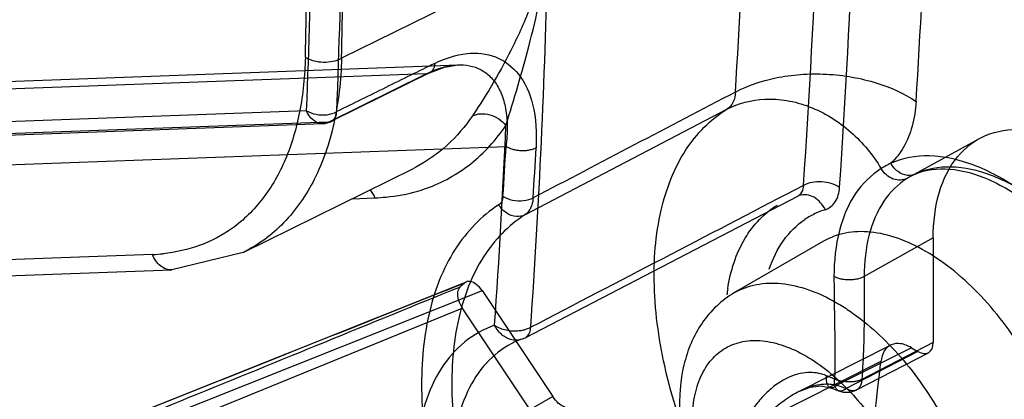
# Model space of a CAD drawing. Header units: millimetres. Extents: x 42 to 325, y 161 to 350.
# Tile 20 of 25: x 242.05 to 264.73, y 182.55 to 191.29. Entities that reach past the tile are written whole.
import ezdxf

# ---------------------------------------------------------------- set-up
doc = ezdxf.new("R2010")
doc.units = ezdxf.units.MM
doc.header["$LTSCALE"] = 33.284514
doc.layers.get('0').update_dxf_attribs({"linetype": 'CONTINUOUS'})

msp = doc.modelspace()

# ---------------------------------------------------------------- linework, layer by layer
at = {"color": 7}
for p, q in [((254.216, 192.738), (249.464, 190.403)), ((251.417, 190.045), (197.663, 188.076)), ((198.462, 188.283), (252.147, 190.249)), ((249.161, 188.932), (251.417, 190.045)), ((251.491, 190.063), (249.235, 188.95)), ((248.66, 189.194), (194.902, 187.225)), ((253.683, 186.797), (258.339, 189.227)), ((249.161, 188.932), (195.403, 186.962)), ((195.274, 186.929), (249.032, 188.898)), ((264.149, 188.549), (262.568, 187.681)), ((201.915, 186.493), (253.252, 188.373)), ((247.197, 185.931), (251.118, 187.866)), ((251.19, 187.902), (251.119, 187.866)), ((260.101, 187.473), (259.898, 187.367)), ((249.707, 187.169), (250.233, 187.189)), ((253.692, 183.969), (259.971, 187.229)), ((259.973, 187.23), (259.971, 187.229)), ((259.972, 187.231), (260.003, 187.244)), ((260.005, 187.244), (260.003, 187.244)), ((260.568, 186.19), (258.517, 185.006)), ((263.092, 186.264), (261.503, 185.378)), ((263.092, 186.264), (263.092, 183.857)), ((245.111, 185.884), (195.77, 184.076)), ((247.2, 185.933), (245.557, 185.529)), ((196.217, 183.722), (245.557, 185.529)), ((243.163, 181.598), (252.34, 185.255)), ((252.7, 185.051), (243.561, 181.41)), ((252.7, 185.052), (254.33, 182.612)), ((242.92, 180.85), (252.243, 184.652)), ((253.873, 182.213), (252.243, 184.653)), ((253.691, 183.968), (253.692, 183.969)), ((259.993, 182.733), (262.107, 183.797)), ((262.59, 183.739), (260.875, 182.875)), ((263.092, 183.857), (261.445, 183.004)), ((262.59, 183.739), (262.739, 183.653)), ((262.739, 183.653), (261.085, 182.796)), ((261.328, 182.768), (262.982, 183.624)), ((259.135, 182.04), (261.889, 183.427)), ((254.333, 182.614), (245.94, 177.842))]:
    msp.add_line(p, q, dxfattribs=at)
for points in [[(251.492, 190.063), (251.836, 190.198), (252.148, 190.249)], [(262.51, 187.647), (262.589, 187.692), (262.67, 187.731)], [(259.993, 182.733), (260.257, 182.832), (260.505, 182.859), (260.723, 182.818)], [(260.722, 182.818), (260.818, 182.783), (260.913, 182.747)]]:
    msp.add_lwpolyline(points, dxfattribs=at)
for centre, radius, start, end in [((68.399, 200.729), 192.161, 356.04421, 359.74206), ((68.797, 200.714), 192.596, 356.04421, 359.74959), ((67.147, 201.866), 191.779, 356.33964, 359.14667), ((68.525, 201.827), 194.568, 356.34046, 359.1881), ((47.925, 195.002), 200.758, 358.69344, 359.57139), ((55.494, 196.857), 193.318, 357.72817, 359.03141), ((55.741, 196.85), 193.766, 357.72817, 359.03141), ((48.198, 194.994), 201.319, 358.69339, 359.57138), ((62.44, 197.309), 191.83, 356.08422, 358.63438), ((249.014, 189.398), 0.5, 272.0978, 296.2748), ((66.008, 197.11), 187.424, 356.06683, 357.47563), ((70.311, 198.947), 183.247, 356.33201, 356.69202), ((70.583, 198.938), 183.67, 356.33201, 356.69202), ((263.34, 185.53), 2.744, 116.4853, 121.8281), ((263.373, 186.214), 1.674, 113.8174, 121.7909), ((250.188, 190.885), 3.688, 286.2817, 289.5242), ((259.876, 187.412), 0.205, 297.8883, 307.5532), ((261.151, 185.174), 1.825, 107.3461, 114.6545), ((261.141, 185.196), 1.801, 114.6818, 123.9571), ((244.923, 189.978), 4.098, 272.6283, 276.0977), ((253.785, 183.425), 2.337, 129.2727, 132.9277), ((262.707, 184.395), 4.405, 170.8344, 172.6455), ((253.461, 184.927), 0.801, 276.9052, 283.1575), ((254.183, 182.297), 1.732, 109.2407, 114.7248), ((253.414, 184.499), 0.6, 289.2557, 297.4699), ((254.168, 182.331), 1.696, 114.7409, 117.5476), ((101.457, 201.46), 161.442, 350.13984, 353.5864), ((258.883, 178.795), 4.642, 65.3513, 67.8356), ((259.006, 177.551), 5.642, 68.3728, 70.652), ((261.098, 183.212), 0.5, 248.349, 297.4607)]:
    msp.add_arc(centre, radius, start, end, dxfattribs=at)
msp.add_ellipse((262.739, 184.061), major_axis=(-0.25, 0.433), ratio=0.577005, start_param=-3.926221, end_param=-2.356034, dxfattribs=at)
for points, knots in [([(254.216, 192.738), (254.104, 192.378), (253.869, 191.681), (253.323, 190.438), (252.827, 189.588), (252.477, 189.075)], [0, 0, 0, 0, 0.277428, 0.542046, 1, 1, 1, 1]), ([(253.25, 188.855), (253.435, 189.458), (253.823, 190.735), (254.103, 192.043), (254.216, 192.738)], [0, 0, 0, 0, 0.472543, 1, 1, 1, 1]), ([(210.026, 191.224), (214.153, 188.841), (222.392, 184.497), (234.952, 179.204), (247.316, 175.336), (255.571, 173.689), (259.622, 173.134)], [0, 0, 0, 0, 0.269249, 0.525586, 0.769013, 1, 1, 1, 1]), ([(251.61, 190.282), (251.843, 190.396), (252.307, 190.558), (253.034, 190.493), (253.609, 190.042), (253.937, 189.275), (253.958, 188.676), (253.946, 188.34)], [0, 0, 0, 0, 0.201036, 0.372837, 0.542093, 0.739555, 1, 1, 1, 1]), ([(248.631, 190.425), (248.619, 190.003), (248.542, 189.198), (248.221, 188.083), (247.697, 187.157), (247.212, 186.677), (246.949, 186.489)], [0, 0, 0, 0, 0.286015, 0.545389, 0.780633, 1, 1, 1, 1]), ([(249.464, 190.403), (249.452, 189.897), (249.348, 188.936), (248.909, 187.628), (248.197, 186.584), (247.545, 186.103), (247.2, 185.933)], [0, 0, 0, 0, 0.289401, 0.547786, 0.780632, 1, 1, 1, 1]), ([(248.631, 190.425), (248.753, 190.35), (249.044, 190.285), (249.338, 190.336), (249.464, 190.403)], [0, 0, 0, 0, 0.499273, 1, 1, 1, 1]), ([(251.61, 190.282), (251.235, 190.097), (250.483, 189.728), (249.73, 189.359), (249.355, 189.173)], [0, 0, 0, 0, 0.499999, 1, 1, 1, 1]), ([(251.61, 190.282), (251.61, 190.272), (251.607, 190.249), (251.601, 190.216), (251.591, 190.183), (251.578, 190.153), (251.558, 190.118), (251.523, 190.079), (251.471, 190.051), (251.434, 190.046), (251.417, 190.045)], [0, 0, 0, 0, 0.094514, 0.202946, 0.30221, 0.396391, 0.489074, 0.669903, 0.850641, 1, 1, 1, 1]), ([(251.417, 190.045), (251.502, 190.087), (251.687, 190.167), (251.975, 190.242), (252.271, 190.26), (252.545, 190.207), (252.795, 190.077), (253, 189.87), (253.158, 189.584), (253.256, 189.231), (253.29, 188.817), (253.271, 188.526), (253.252, 188.373)], [0, 0, 0, 0, 0.086814, 0.184395, 0.271675, 0.356824, 0.436994, 0.526063, 0.620059, 0.733543, 0.858985, 1, 1, 1, 1]), ([(258.535, 189.623), (258.824, 189.778), (259.326, 189.945), (260.039, 190.041), (260.632, 190.048), (261.223, 189.98), (261.93, 189.81), (262.418, 189.592), (262.696, 189.409)], [0, 0, 0, 0, 0.22721, 0.35932, 0.497617, 0.636282, 0.769417, 1, 1, 1, 1]), ([(258.534, 189.623), (257.757, 189.218), (256.205, 188.405), (254.653, 187.593), (253.877, 187.188)], [0, 0, 0, 0, 0.5, 1, 1, 1, 1]), ([(258.535, 189.623), (258.532, 189.542), (258.503, 189.388), (258.399, 189.265), (258.338, 189.228)], [0, 0, 0, 0, 0.534049, 1, 1, 1, 1]), ([(258.338, 189.228), (258.606, 189.367), (259.08, 189.489), (259.731, 189.444), (260.251, 189.301), (260.75, 189.049), (261.346, 188.607), (261.705, 188.172), (261.893, 187.861)], [0, 0, 0, 0, 0.216901, 0.338649, 0.46773, 0.602112, 0.738364, 1, 1, 1, 1]), ([(262.696, 189.409), (262.684, 189.215), (262.629, 188.85), (262.437, 188.358), (262.232, 188.092), (262.116, 187.985)], [0, 0, 0, 0, 0.369939, 0.700336, 1, 1, 1, 1]), ([(249.161, 188.932), (249.102, 188.902), (248.959, 188.88), (248.764, 188.991), (248.687, 189.121), (248.66, 189.194)], [0, 0, 0, 0, 0.30928, 0.633793, 1, 1, 1, 1]), ([(248.66, 189.194), (248.724, 189.15), (248.885, 189.099), (249.126, 189.088), (249.285, 189.134), (249.354, 189.169)], [0, 0, 0, 0, 0.324908, 0.677669, 1, 1, 1, 1]), ([(249.161, 188.932), (249.195, 188.933), (249.266, 188.955), (249.336, 189.05), (249.352, 189.13), (249.355, 189.173)], [0, 0, 0, 0, 0.297577, 0.613396, 1, 1, 1, 1]), ([(252.477, 189.075), (252.596, 189.135), (252.908, 189.139), (253.156, 188.97), (253.25, 188.855)], [0, 0, 0, 0, 0.474156, 1, 1, 1, 1]), ([(257.608, 181.142), (257.329, 181.806), (256.89, 183.125), (256.603, 185.08), (256.73, 186.837), (257.279, 188.291), (257.962, 188.994), (258.338, 189.228)], [0, 0, 0, 0, 0.247867, 0.475421, 0.675597, 0.847579, 1, 1, 1, 1]), ([(252.477, 189.075), (252.311, 188.828), (251.928, 188.378), (251.443, 188.038), (251.188, 187.904)], [0, 0, 0, 0, 0.508671, 1, 1, 1, 1]), ([(251.421, 187.409), (251.786, 187.539), (252.49, 187.927), (253.026, 188.524), (253.25, 188.855)], [0, 0, 0, 0, 0.492295, 1, 1, 1, 1]), ([(263.092, 186.264), (263.092, 186.621), (263.166, 187.286), (263.574, 188.148), (264.279, 188.693), (265.181, 188.821), (266.155, 188.562), (267.143, 187.973), (268.083, 187.102), (268.91, 186.01), (269.561, 184.779), (269.984, 183.503), (270.097, 182.634), (270.097, 182.22)], [0, 0, 0, 0, 0.085967, 0.158798, 0.224, 0.291721, 0.370477, 0.462469, 0.566351, 0.677527, 0.790825, 0.900439, 1, 1, 1, 1]), ([(253.946, 188.34), (253.925, 188.329), (253.873, 188.306), (253.787, 188.282), (253.707, 188.272), (253.643, 188.269), (253.597, 188.27), (253.55, 188.274), (253.486, 188.282), (253.407, 188.3), (253.323, 188.332), (253.273, 188.36), (253.252, 188.373)], [0, 0, 0, 0, 0.100277, 0.233801, 0.368375, 0.434172, 0.498087, 0.562065, 0.628059, 0.763461, 0.898375, 1, 1, 1, 1]), ([(268.546, 181.393), (268.506, 181.845), (268.318, 182.775), (267.794, 184.121), (267.052, 185.397), (266.143, 186.512), (265.132, 187.391), (264.08, 187.974), (263.049, 188.216), (262.391, 188.107), (262.116, 187.985)], [0, 0, 0, 0, 0.133002, 0.275684, 0.421481, 0.563403, 0.695048, 0.811755, 0.912119, 1, 1, 1, 1]), ([(261.893, 187.861), (261.659, 187.716), (261.234, 187.288), (260.874, 186.403), (260.806, 185.735), (260.806, 185.379)], [0, 0, 0, 0, 0.292935, 0.620811, 1, 1, 1, 1]), ([(262.492, 187.636), (262.399, 187.585), (262.202, 187.584), (262.008, 187.713), (261.925, 187.808), (261.893, 187.861)], [0, 0, 0, 0, 0.461527, 0.732784, 1, 1, 1, 1]), ([(262.698, 187.745), (262.637, 187.712), (262.483, 187.684), (262.263, 187.781), (262.156, 187.911), (262.116, 187.985)], [0, 0, 0, 0, 0.297627, 0.633076, 1, 1, 1, 1]), ([(262.672, 187.732), (262.915, 187.839), (263.519, 187.907), (264.451, 187.621), (265.425, 187.015), (266.375, 186.11), (267.221, 184.972), (267.885, 183.694), (268.309, 182.391), (268.422, 181.514), (268.422, 181.102)], [0, 0, 0, 0, 0.08183, 0.178371, 0.29573, 0.431968, 0.579983, 0.730334, 0.873196, 1, 1, 1, 1]), ([(268.542, 181.753), (268.505, 182.162), (268.336, 183.005), (267.86, 184.228), (267.185, 185.389), (266.358, 186.405), (265.436, 187.206), (264.48, 187.735), (263.543, 187.955), (262.946, 187.855), (262.698, 187.745)], [0, 0, 0, 0, 0.132486, 0.275064, 0.421091, 0.563387, 0.695356, 0.812193, 0.912447, 1, 1, 1, 1]), ([(260.934, 187.427), (260.815, 187.507), (260.525, 187.585), (260.228, 187.54), (260.102, 187.473)], [0, 0, 0, 0, 0.502813, 1, 1, 1, 1]), ([(262.492, 187.636), (262.279, 187.504), (261.892, 187.115), (261.564, 186.31), (261.503, 185.702), (261.503, 185.378)], [0, 0, 0, 0, 0.29293, 0.620786, 1, 1, 1, 1]), ([(250.233, 187.189), (250.319, 187.192), (250.652, 187.214), (250.984, 187.275), (251.222, 187.345)], [0, 0, 0, 0, 0.255949, 1, 1, 1, 1]), ([(260.102, 187.473), (260.101, 187.449), (260.09, 187.367), (260.048, 187.286), (260.001, 187.25)], [0, 0, 0, 0, 0.284468, 1, 1, 1, 1]), ([(260.607, 186.916), (260.699, 186.945), (260.878, 187.093), (260.926, 187.312), (260.934, 187.427)], [0, 0, 0, 0, 0.454576, 1, 1, 1, 1]), ([(253.182, 187.224), (253.18, 187.196), (253.172, 187.143), (253.14, 187.074), (253.105, 187.04), (253.086, 187.027)], [0, 0, 0, 0, 0.373804, 0.702065, 1, 1, 1, 1]), ([(253.182, 187.224), (253.248, 187.181), (253.406, 187.122), (253.653, 187.109), (253.818, 187.156), (253.888, 187.195)], [0, 0, 0, 0, 0.319828, 0.670265, 1, 1, 1, 1]), ([(253.877, 187.188), (253.873, 187.131), (253.855, 187.026), (253.79, 186.888), (253.721, 186.821), (253.683, 186.797)], [0, 0, 0, 0, 0.375368, 0.703693, 1, 1, 1, 1]), ([(260.607, 186.916), (260.578, 186.974), (260.503, 187.083), (260.318, 187.246), (260.115, 187.276), (260.005, 187.244)], [0, 0, 0, 0, 0.264474, 0.531393, 1, 1, 1, 1]), ([(253.086, 187.027), (252.684, 186.77), (251.96, 186.007), (251.378, 184.445), (251.242, 182.565), (251.542, 180.472), (252.006, 179.058), (252.302, 178.344)], [0, 0, 0, 0, 0.153102, 0.32527, 0.525015, 0.751966, 1, 1, 1, 1]), ([(253.684, 186.796), (253.626, 186.765), (253.475, 186.738), (253.249, 186.826), (253.131, 186.952), (253.086, 187.028)], [0, 0, 0, 0, 0.282765, 0.62157, 1, 1, 1, 1]), ([(258.358, 185.097), (258.424, 185.502), (258.652, 186.253), (259.199, 186.84), (259.504, 187.023)], [0, 0, 0, 0, 0.535841, 1, 1, 1, 1]), ([(253.684, 186.796), (253.305, 186.553), (252.62, 185.832), (252.069, 184.356), (251.94, 182.575), (252.225, 180.595), (252.663, 179.259), (252.942, 178.585)], [0, 0, 0, 0, 0.152732, 0.32505, 0.525242, 0.752503, 1, 1, 1, 1]), ([(259.315, 185.544), (259.394, 185.78), (259.602, 186.217), (259.947, 186.563), (260.135, 186.69)], [0, 0, 0, 0, 0.522761, 1, 1, 1, 1]), ([(250.031, 168.962), (244.744, 169.718), (233.91, 172.148), (217.777, 178.104), (207.213, 183.465), (201.915, 186.493)], [0, 0, 0, 0, 0.311244, 0.644407, 1, 1, 1, 1]), ([(246.949, 186.489), (246.721, 186.325), (246.209, 186.056), (245.646, 185.933), (245.359, 185.903)], [0, 0, 0, 0, 0.492665, 1, 1, 1, 1]), ([(262.918, 185.957), (262.711, 186.076), (262.301, 186.271), (261.671, 186.424), (261.079, 186.409), (260.723, 186.279), (260.568, 186.19)], [0, 0, 0, 0, 0.289539, 0.549116, 0.782254, 1, 1, 1, 1]), ([(202.021, 186.263), (207.361, 183.21), (218.014, 177.808), (234.276, 171.822), (245.194, 169.393), (250.516, 168.643)], [0, 0, 0, 0, 0.355787, 0.689146, 1, 1, 1, 1]), ([(250.73, 168.673), (245.405, 169.421), (234.492, 171.849), (218.237, 177.833), (207.595, 183.23), (202.258, 186.281)], [0, 0, 0, 0, 0.311134, 0.644282, 1, 1, 1, 1]), ([(266.241, 180.201), (266.241, 180.746), (266.037, 181.895), (265.324, 183.509), (264.282, 184.933), (263.389, 185.685), (262.918, 185.957)], [0, 0, 0, 0, 0.237254, 0.500001, 0.762748, 1, 1, 1, 1]), ([(245.557, 185.529), (245.464, 185.526), (245.259, 185.604), (245.147, 185.784), (245.111, 185.884)], [0, 0, 0, 0, 0.465973, 1, 1, 1, 1]), ([(260.806, 185.379), (260.806, 185.367), (260.806, 185.16), (260.81, 184.773), (260.82, 184.235), (260.827, 183.74), (260.827, 183.338), (260.822, 183.1), (260.819, 183.014)], [0, 0, 0, 0, 0.015606, 0.263108, 0.490066, 0.698558, 0.890543, 1, 1, 1, 1]), ([(261.503, 185.378), (261.482, 185.366), (261.43, 185.343), (261.345, 185.316), (261.265, 185.303), (261.201, 185.298), (261.154, 185.297), (261.108, 185.298), (261.044, 185.303), (260.964, 185.317), (260.879, 185.343), (260.828, 185.367), (260.806, 185.379)], [0, 0, 0, 0, 0.101024, 0.23497, 0.370152, 0.436213, 0.500328, 0.564434, 0.630461, 0.765504, 0.899216, 1, 1, 1, 1]), ([(261.503, 185.378), (261.503, 185.101), (261.503, 184.565), (261.493, 183.773), (261.467, 183.258), (261.445, 183.004)], [0, 0, 0, 0, 0.350005, 0.677452, 1, 1, 1, 1]), ([(252.193, 185.136), (251.152, 184.711), (249.071, 183.862), (245.949, 182.589), (243.868, 181.739), (242.828, 181.314)], [0, 0, 0, 0, 0.333469, 0.666638, 1, 1, 1, 1]), ([(243.133, 181.58), (244.151, 181.986), (246.19, 182.798), (249.247, 184.016), (251.286, 184.828), (252.305, 185.234)], [0, 0, 0, 0, 0.33319, 0.666702, 1, 1, 1, 1]), ([(252.193, 185.136), (252.161, 185.106), (252.122, 184.998), (252.15, 184.826), (252.205, 184.709), (252.243, 184.653)], [0, 0, 0, 0, 0.257346, 0.607541, 1, 1, 1, 1]), ([(252.7, 185.052), (252.664, 185.106), (252.584, 185.195), (252.441, 185.278), (252.336, 185.259), (252.306, 185.234)], [0, 0, 0, 0, 0.409527, 0.749212, 1, 1, 1, 1]), ([(258.517, 185.006), (258.672, 185.095), (259.028, 185.225), (259.62, 185.24), (260.25, 185.087), (260.661, 184.892), (260.867, 184.773)], [0, 0, 0, 0, 0.217751, 0.450894, 0.710465, 1, 1, 1, 1]), ([(258.517, 185.006), (258.221, 184.835), (257.698, 184.339), (257.287, 183.331), (257.211, 182.193), (257.493, 180.572), (258.43, 178.672), (259.66, 177.457), (260.367, 177.048)], [0, 0, 0, 0, 0.108781, 0.220337, 0.338875, 0.467038, 0.740274, 1, 1, 1, 1]), ([(260.867, 184.773), (260.9, 184.754), (261.032, 184.675), (261.161, 184.59), (261.256, 184.522)], [0, 0, 0, 0, 0.244847, 1, 1, 1, 1]), ([(261.256, 184.522), (261.682, 184.218), (262.475, 183.457), (263.397, 182.085), (264.016, 180.577), (264.19, 179.519), (264.19, 179.017)], [0, 0, 0, 0, 0.244137, 0.506892, 0.765947, 1, 1, 1, 1]), ([(252.99, 184.254), (252.743, 184.168), (252.266, 183.903), (251.712, 183.265), (251.344, 182.431), (251.093, 181.041), (251.315, 179.032), (251.908, 177.475), (252.307, 176.693)], [0, 0, 0, 0, 0.093055, 0.189411, 0.294967, 0.413206, 0.687856, 1, 1, 1, 1]), ([(252.99, 184.254), (253.066, 184.197), (253.259, 184.134), (253.457, 184.119), (253.558, 184.132)], [0, 0, 0, 0, 0.481909, 1, 1, 1, 1]), ([(253.644, 184.147), (253.66, 184.151), (253.721, 184.167), (253.781, 184.189), (253.822, 184.209)], [0, 0, 0, 0, 0.265204, 1, 1, 1, 1]), ([(253.421, 183.915), (253.399, 183.917), (253.311, 183.936), (253.228, 183.981), (253.175, 184.023)], [0, 0, 0, 0, 0.241459, 1, 1, 1, 1]), ([(253.692, 183.969), (253.728, 183.987), (253.768, 184.029), (253.791, 184.078), (253.797, 184.091)], [0, 0, 0, 0, 0.728565, 1, 1, 1, 1]), ([(253.384, 183.834), (253.167, 183.721), (252.758, 183.403), (252.321, 182.722), (252.061, 181.874), (252.011, 181.255), (252.011, 180.928)], [0, 0, 0, 0, 0.218001, 0.450461, 0.709471, 1, 1, 1, 1]), ([(260.16, 177.506), (259.788, 177.721), (259.085, 178.312), (258.265, 179.433), (257.705, 180.705), (257.51, 181.796), (257.572, 182.582), (257.716, 183.072), (257.959, 183.469), (258.297, 183.753), (258.712, 183.904), (259.178, 183.916), (259.674, 183.795), (259.998, 183.642), (260.16, 183.548)], [0, 0, 0, 0, 0.13828, 0.291409, 0.444554, 0.582795, 0.643241, 0.69732, 0.745964, 0.791392, 0.836812, 0.885447, 0.9396, 1, 1, 1, 1]), ([(262.59, 183.739), (262.513, 183.783), (262.36, 183.847), (262.114, 183.829), (261.938, 183.663), (261.898, 183.509), (261.889, 183.427)], [0, 0, 0, 0, 0.282615, 0.514106, 0.736499, 1, 1, 1, 1]), ([(260.16, 183.548), (260.517, 183.342), (261.196, 182.778), (261.999, 181.708), (262.482, 180.669), (262.708, 179.815), (262.786, 179.209), (262.771, 178.647), (262.639, 178.018), (262.311, 177.483), (261.81, 177.206), (261.383, 177.13), (260.918, 177.179), (260.611, 177.286), (260.455, 177.355)], [0, 0, 0, 0, 0.137949, 0.290689, 0.44454, 0.517508, 0.585723, 0.648138, 0.704366, 0.800311, 0.845316, 0.892022, 0.943079, 1, 1, 1, 1]), ([(260.635, 183.094), (260.576, 183.118), (260.451, 183.156), (260.245, 183.176), (260.019, 183.15), (259.778, 183.072), (259.53, 182.935), (259.285, 182.741), (259.054, 182.496), (258.919, 182.307), (258.857, 182.206)], [0, 0, 0, 0, 0.087736, 0.181774, 0.28536, 0.40169, 0.53261, 0.677687, 0.834759, 1, 1, 1, 1]), ([(260.875, 182.875), (260.859, 182.86), (260.827, 182.835), (260.782, 182.815), (260.741, 182.812), (260.709, 182.821), (260.681, 182.845), (260.663, 182.872), (260.651, 182.901), (260.638, 182.946), (260.631, 183.011), (260.632, 183.065), (260.635, 183.094)], [0, 0, 0, 0, 0.138053, 0.254843, 0.303742, 0.390759, 0.455482, 0.530908, 0.590406, 0.658274, 0.820006, 1, 1, 1, 1]), ([(261.085, 182.796), (261.069, 182.784), (261.036, 182.76), (260.989, 182.742), (260.951, 182.739), (260.927, 182.742), (260.906, 182.749), (260.887, 182.761), (260.87, 182.778), (260.854, 182.798), (260.841, 182.824), (260.826, 182.868), (260.817, 182.932), (260.817, 182.986), (260.819, 183.014)], [0, 0, 0, 0, 0.126036, 0.251681, 0.305108, 0.35402, 0.400153, 0.445121, 0.492122, 0.54441, 0.603256, 0.669608, 0.826248, 1, 1, 1, 1]), ([(261.445, 183.004), (261.42, 182.993), (261.364, 182.974), (261.292, 182.96), (261.231, 182.953), (261.186, 182.951), (261.14, 182.95), (261.075, 182.953), (260.992, 182.963), (260.901, 182.984), (260.843, 183.004), (260.819, 183.014)], [0, 0, 0, 0, 0.130665, 0.272974, 0.344425, 0.414909, 0.486468, 0.561285, 0.717762, 0.877144, 1, 1, 1, 1]), ([(259.135, 182.04), (259.18, 182.092), (259.286, 182.208), (259.459, 182.372), (259.647, 182.522), (259.827, 182.643), (259.997, 182.738), (260.156, 182.808), (260.304, 182.858), (260.443, 182.89), (260.579, 182.906), (260.715, 182.905), (260.813, 182.89), (260.867, 182.877), (260.875, 182.875)], [0, 0, 0, 0, 0.1017, 0.233628, 0.352308, 0.459005, 0.555039, 0.640628, 0.716407, 0.785738, 0.85239, 0.918756, 0.986903, 1, 1, 1, 1]), ([(261.335, 182.771), (261.312, 182.758), (261.258, 182.742), (261.17, 182.754), (261.114, 182.78), (261.085, 182.796)], [0, 0, 0, 0, 0.296062, 0.622869, 1, 1, 1, 1]), ([(261.445, 183.004), (261.444, 182.971), (261.436, 182.909), (261.401, 182.826), (261.358, 182.785), (261.335, 182.771)], [0, 0, 0, 0, 0.363981, 0.693878, 1, 1, 1, 1]), ([(254.752, 182.352), (254.707, 182.343), (254.597, 182.359), (254.452, 182.458), (254.367, 182.555), (254.33, 182.612)], [0, 0, 0, 0, 0.26796, 0.605866, 1, 1, 1, 1])]:
    msp.add_open_spline(points, degree=3, knots=knots, dxfattribs=at)
for points in [[(250.233, 187.189), (250.208, 187.258), (250.17, 187.323), (250.123, 187.379)], [(259.898, 187.367), (257.875, 186.312), (255.847, 185.264), (253.823, 184.208)], [(253.175, 184.023), (253.097, 184.085), (253.034, 184.166), (252.99, 184.254)], [(253.797, 184.091), (253.812, 184.129), (253.82, 184.169), (253.823, 184.208)], [(253.612, 183.933), (253.552, 183.912), (253.484, 183.906), (253.421, 183.915)]]:
    msp.add_open_spline(points, degree=3, dxfattribs=at)

doc.saveas('drawing.dxf')
